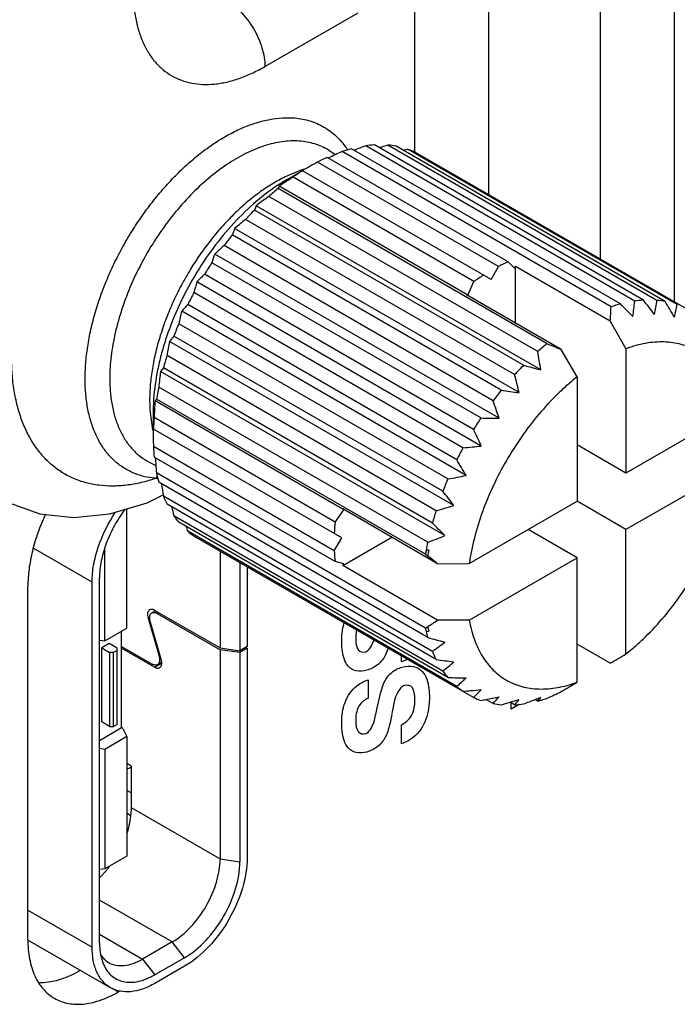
# Model space of a CAD drawing. Header units: inches. Extents: x 0 to 34, y 0 to 22.
# Tile 16 of 145: x 3.681 to 3.958, y 14.644 to 15.06. Entities that reach past the tile are written whole.
import ezdxf

# ---------------------------------------------------------------- set-up
doc = ezdxf.new("R2010")
doc.units = ezdxf.units.IN
doc.header["$LTSCALE"] = 1.87
doc.header["$MEASUREMENT"] = 0
doc.layers.get('0').update_dxf_attribs({"linetype": 'CONTINUOUS'})
doc.layers.add('02___PRT_ALL_AXES', color=7, linetype='CONTINUOUS')
doc.layers.add('ARTWORK', color=7, linetype='CONTINUOUS')

msp = doc.modelspace()

# ---------------------------------------------------------------- linework, layer by layer
at = {"color": 7, "linetype": 'CONTINUOUS'}
for p, q in [((3.9571467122, 15.3495345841), (3.9571467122, 14.9412839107)), ((3.9258918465, 15.3266612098), (3.9258918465, 14.9593300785)), ((3.8473844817, 15.0833352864), (3.847384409, 15.0045960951)), ((3.8786392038, 15.0836481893), (3.8786392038, 14.9866131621)), ((3.7841906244, 15.0406722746), (3.8235728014, 15.0634110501)), ((3.9441510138, 14.9418873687), (3.8304943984, 15.007511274)), ((3.9498213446, 14.9418253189), (3.8361647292, 15.0074492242)), ((3.8113327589, 15.0051439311), (3.8140101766, 15.0034414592)), ((3.9304263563, 14.9391120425), (3.8167697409, 15.0047359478)), ((3.9343605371, 14.9402929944), (3.8207039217, 15.0059168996)), ((3.9404130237, 14.9415168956), (3.8267564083, 15.0071408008)), ((3.9532711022, 14.941376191), (3.8396144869, 15.0070000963)), ((3.9584196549, 14.9400297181), (3.8447630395, 15.0056536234)), ((3.9659962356, 14.9361743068), (3.8478396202, 15.0043959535)), ((3.8829008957, 14.9561524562), (3.8064506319, 15.0002938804)), ((3.8869343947, 14.9581148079), (3.8104841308, 15.0022562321)), ((3.7990683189, 14.9966748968), (3.7933937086, 14.9943379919)), ((3.7938109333, 14.9930851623), (3.8000224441, 14.9966709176)), ((3.8000102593, 14.9966638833), (3.800029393, 14.9966526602)), ((3.8797189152, 14.9506411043), (3.8000866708, 14.9966194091)), ((3.8725034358, 14.9497825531), (3.7960531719, 14.9939239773)), ((3.7901497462, 14.9900744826), (3.7897675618, 14.9891452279)), ((3.9034241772, 14.9235213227), (3.7897675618, 14.9891452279)), ((3.8698584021, 14.9440517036), (3.7901497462, 14.9900744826)), ((3.8994899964, 14.9201591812), (3.785833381, 14.9857830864)), ((3.7805320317, 14.9818552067), (3.7797808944, 14.9800177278)), ((3.8934375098, 14.9143938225), (3.7797808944, 14.9800177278)), ((3.9007054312, 14.912468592), (3.7805320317, 14.9818552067)), ((3.8896995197, 14.9104477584), (3.7760429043, 14.9760716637)), ((3.8915673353, 14.9028218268), (3.7713939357, 14.9722084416)), ((3.8840291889, 14.9038377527), (3.7703725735, 14.969461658)), ((3.8805794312, 14.8994049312), (3.7669228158, 14.9650288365)), ((3.8754308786, 14.8921130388), (3.7617742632, 14.957736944)), ((3.8831338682, 14.8919851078), (3.7629604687, 14.9613717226)), ((3.8869343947, 14.9581148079), (3.8895794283, 14.955438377)), ((3.8797189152, 14.9506411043), (3.8829008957, 14.9561524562)), ((3.8895794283, 14.955438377), (3.8900603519, 14.9561195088)), ((3.9301033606, 14.9329991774), (3.8900603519, 14.9561195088)), ((3.8900603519, 14.9322354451), (3.8900603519, 14.9561195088)), ((3.87561269, 14.8802252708), (3.7554392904, 14.9496118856)), ((3.8723542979, 14.8873026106), (3.7586976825, 14.9529265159)), ((3.8698584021, 14.9440517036), (3.8725034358, 14.9497825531)), ((3.8678542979, 14.879508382), (3.7541976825, 14.9451322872)), ((3.8693774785, 14.9441774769), (3.8698584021, 14.9440517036)), ((3.9094204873, 14.9210571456), (3.8693774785, 14.9441774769)), ((3.8691889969, 14.8678318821), (3.7490155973, 14.9372184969)), ((3.8652266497, 14.8744387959), (3.7515700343, 14.9400627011)), ((3.9301033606, 14.9329991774), (3.9367293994, 14.9214064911)), ((3.8614860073, 14.8663341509), (3.7478293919, 14.9319580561)), ((3.8640209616, 14.8551101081), (3.7438475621, 14.9244967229)), ((3.8593719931, 14.8611302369), (3.7457153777, 14.9267541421)), ((3.9160465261, 14.9094644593), (3.9094204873, 14.9210571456)), ((3.9367293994, 14.9214064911), (3.9367293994, 14.8688251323)), ((3.8564828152, 14.8529147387), (3.7428261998, 14.918538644)), ((3.7412778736, 14.9133285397), (3.7400624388, 14.9117598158)), ((3.8602358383, 14.842373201), (3.7400624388, 14.9117598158)), ((3.854934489, 14.8477046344), (3.7412778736, 14.9133285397)), ((3.9160465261, 14.9094644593), (3.9160465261, 14.8568831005)), ((3.8529679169, 14.839580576), (3.7393113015, 14.9052044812)), ((3.7383667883, 14.9001164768), (3.7377534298, 14.8993214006)), ((3.8174620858, 14.8532986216), (3.7377534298, 14.8993214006)), ((3.8520230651, 14.834492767), (3.7383667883, 14.9001164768)), ((3.982267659, 14.8951183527), (3.9367293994, 14.8688251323)), ((3.7356840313, 14.8943879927), (3.7364979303, 14.8882998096)), ((3.7369773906, 14.8946529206), (3.7369773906, 14.8874877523)), ((3.8138215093, 14.848142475), (3.7373712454, 14.8922838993)), ((3.8166860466, 14.8414649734), (3.7370538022, 14.8874432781)), ((3.813504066, 14.8359536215), (3.7370538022, 14.8800950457)), ((3.9367293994, 14.8688251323), (3.9160465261, 14.8807671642)), ((3.8138215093, 14.8314795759), (3.7373712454, 14.8756210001)), ((3.7353008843, 14.8734456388), (3.7381075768, 14.8719813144)), ((3.982267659, 14.8712365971), (3.9367293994, 14.8449433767)), ((3.8520230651, 14.8033143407), (3.7383667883, 14.8689380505)), ((3.8529679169, 14.799316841), (3.7393113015, 14.8649407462)), ((3.7344176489, 14.8562744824), (3.7411988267, 14.8595744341)), ((3.854934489, 14.7934637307), (3.7412778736, 14.8590876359)), ((3.7248753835, 14.8532364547), (3.7255326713, 14.8536159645)), ((3.7258794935, 14.8032850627), (3.7258794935, 14.8537197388)), ((3.8564828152, 14.7900415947), (3.7428261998, 14.8556655)), ((3.8571556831, 14.8305318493), (3.8171126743, 14.8536521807)), ((3.8174620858, 14.8532986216), (3.8171126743, 14.8536521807)), ((3.8705082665, 14.8305898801), (3.9160465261, 14.8568831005)), ((3.9367293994, 14.8449433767), (3.9160475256, 14.8568848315)), ((3.8593719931, 14.7851624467), (3.7457153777, 14.8507863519)), ((3.8138215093, 14.848142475), (3.8174620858, 14.8532986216)), ((3.8614860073, 14.7823997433), (3.7478293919, 14.8480236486)), ((3.8652266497, 14.7786146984), (3.7515700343, 14.8442386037)), ((3.8723542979, 14.7739817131), (3.7541976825, 14.8422033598)), ((3.813504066, 14.8359536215), (3.8166860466, 14.8414649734)), ((3.8171126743, 14.8297704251), (3.8377935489, 14.8417113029)), ((3.9160465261, 14.8330013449), (3.8953656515, 14.8449422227)), ((3.9367293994, 14.7923620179), (3.9367293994, 14.8449433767)), ((3.711159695, 14.8227492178), (3.6864790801, 14.8369994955)), ((3.7164838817, 14.7978601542), (3.7164838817, 14.8370485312)), ((3.7652366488, 14.835829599), (3.7652366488, 14.794907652)), ((3.8520230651, 14.834492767), (3.8529792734, 14.8337564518)), ((3.8533965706, 14.8362277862), (3.8523186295, 14.8362196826)), ((3.8705082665, 14.8067081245), (3.9160465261, 14.8330013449)), ((3.9160465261, 14.780419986), (3.9160465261, 14.8330013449)), ((3.7735883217, 14.8310074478), (3.7735883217, 14.7937021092)), ((3.7767201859, 14.8291991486), (3.7767201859, 14.7955104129)), ((3.8174620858, 14.8305274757), (3.8138215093, 14.8314795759)), ((3.8171126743, 14.8297704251), (3.8174620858, 14.8305274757)), ((3.8571556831, 14.8066500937), (3.8171126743, 14.8297704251)), ((3.8571556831, 14.8305318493), (3.8705082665, 14.8305898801)), ((3.7142915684, 14.6702639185), (3.7142915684, 14.8245575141)), ((3.711159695, 14.6684556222), (3.711159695, 14.8227492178)), ((3.7355599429, 14.8079700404), (3.7347948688, 14.8075282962)), ((3.73797272, 14.8106495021), (3.736429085, 14.8097582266)), ((3.7377038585, 14.8108047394), (3.765236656, 14.7949076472)), ((3.7392700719, 14.8099004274), (3.7386437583, 14.8095388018)), ((3.738643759, 14.8095388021), (3.7652366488, 14.7941844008)), ((3.7347948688, 14.8075282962), (3.7394491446, 14.7913679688)), ((3.7403898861, 14.7901017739), (3.7357348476, 14.8062620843)), ((3.8705082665, 14.8067081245), (3.8571556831, 14.8066500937)), ((3.7164838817, 14.7978601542), (3.7258794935, 14.8032850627)), ((3.7235827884, 14.7612163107), (3.7235827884, 14.8019589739)), ((3.8523186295, 14.8019278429), (3.8533965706, 14.801935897)), ((3.7142915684, 14.7982218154), (3.7164838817, 14.7978601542)), ((3.7183630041, 14.7967758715), (3.7152311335, 14.7949675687)), ((3.721703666, 14.7948470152), (3.7183630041, 14.7967758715)), ((3.7235827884, 14.7955729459), (3.7365401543, 14.7880915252)), ((3.7767201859, 14.7955104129), (3.7735883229, 14.7937021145)), ((3.7760938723, 14.7951487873), (3.7767201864, 14.7947871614)), ((3.9301033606, 14.7884209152), (3.9160465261, 14.7965371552)), ((3.7152311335, 14.7949675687), (3.7185717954, 14.7930387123)), ((3.7152311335, 14.7636266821), (3.7152311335, 14.7949675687)), ((3.7202421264, 14.7930387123), (3.7185717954, 14.7930387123)), ((3.7185717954, 14.7930387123), (3.7185717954, 14.7616978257)), ((3.721703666, 14.793882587), (3.7202421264, 14.7930387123)), ((3.7202421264, 14.7616978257), (3.7202421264, 14.7930387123)), ((3.721703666, 14.7625417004), (3.721703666, 14.7948470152)), ((3.7374809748, 14.786825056), (3.7235827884, 14.7948496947)), ((3.7394491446, 14.7913679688), (3.7399430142, 14.7916531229)), ((3.7652366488, 14.7941844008), (3.7652366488, 14.7057066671)), ((3.765236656, 14.7949076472), (3.7735883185, 14.7937021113)), ((3.7735883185, 14.7929788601), (3.765236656, 14.794184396)), ((3.7767201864, 14.7947871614), (3.7735883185, 14.7929788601)), ((3.7735883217, 14.792978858), (3.7735883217, 14.7045011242)), ((3.7767201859, 14.7947871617), (3.7767201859, 14.706309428)), ((3.7374809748, 14.786825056), (3.7405873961, 14.7886186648)), ((3.7405905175, 14.7889320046), (3.7387548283, 14.7878721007)), ((3.7406028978, 14.7889260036), (3.7403898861, 14.7901017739)), ((3.8805794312, 14.7713775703), (3.8775479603, 14.7731279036)), ((3.8896995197, 14.7708663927), (3.8877449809, 14.7719949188)), ((3.8994899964, 14.772460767), (3.8983565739, 14.7731151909)), ((3.8994899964, 14.772460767), (3.9007054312, 14.7740294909)), ((3.7185717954, 14.7616978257), (3.7152311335, 14.7636266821)), ((3.721703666, 14.7625417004), (3.7202421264, 14.7616978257)), ((3.7142915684, 14.7558516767), (3.7235827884, 14.7612163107)), ((3.7185717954, 14.7616978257), (3.7202421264, 14.7616978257)), ((3.7242091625, 14.7608546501), (3.7235827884, 14.7612163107)), ((3.7242091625, 14.7608546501), (3.7258794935, 14.7574791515)), ((3.7258794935, 14.7574791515), (3.7164838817, 14.752054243)), ((3.7258794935, 14.7574791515), (3.7258794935, 14.7069479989)), ((3.7164838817, 14.752054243), (3.7142915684, 14.7524159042)), ((3.7164838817, 14.752054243), (3.7164838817, 14.7015230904)), ((3.7276542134, 14.7450054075), (3.7258794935, 14.7460301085)), ((3.7276542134, 14.7450054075), (3.7276542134, 14.7274062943)), ((3.7276542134, 14.7336773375), (3.7258794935, 14.7347020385)), ((3.7276542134, 14.7274062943), (3.7652366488, 14.7057066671)), ((3.7258794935, 14.7069479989), (3.7164838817, 14.7015230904)), ((3.765236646, 14.7057066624), (3.7735883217, 14.7045011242)), ((3.7164838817, 14.7015230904), (3.7142915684, 14.7012338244)), ((3.7171943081, 14.7008974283), (3.7143150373, 14.6977240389)), ((3.7449838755, 14.6706278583), (3.7142915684, 14.6883492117)), ((3.6840271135, 14.6841216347), (3.711159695, 14.6684556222)), ((3.7189252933, 14.6512904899), (3.6840415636, 14.6714319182)), ((3.7142915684, 14.6738827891), (3.7324563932, 14.663394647)), ((3.7449838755, 14.6706278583), (3.7324563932, 14.663394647)), ((3.7502036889, 14.6639977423), (3.7449838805, 14.670627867)), ((3.7147016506, 14.6654662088), (3.7156871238, 14.6618814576)), ((3.7324563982, 14.6633946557), (3.7376762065, 14.656764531)), ((3.7502036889, 14.6639977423), (3.7376762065, 14.656764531)), ((3.7502036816, 14.6603814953), (3.7376761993, 14.653148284))]:
    msp.add_line(p, q, dxfattribs=at)
at = {"color": 7, "linetype": 'CONTINUOUS', "true_color": 0x34a0ef}
for p, q in [((3.7258794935, 14.7250565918), (3.7261927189, 14.7248757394)), ((3.7261927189, 14.7248757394), (3.7273870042, 14.7241253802)), ((3.7261927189, 14.7176432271), (3.7258794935, 14.7178240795))]:
    msp.add_line(p, q, dxfattribs=at)
at = {"color": 7, "linetype": 'CONTINUOUS'}
msp.add_lwpolyline([(3.6693839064, 14.8600204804), (3.6760713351, 14.8561968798), (3.6891170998, 14.8516176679), (3.7034292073, 14.8500196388), (3.7186183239, 14.8515470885), (3.7344176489, 14.8562744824)], dxfattribs=at)
for centre, radius, start, end in [((3.8331914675, 14.9612554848), 0.0463343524, 93.3370072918, 97.9832220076), ((3.9781558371, 14.5054986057), 0.5216472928, 105.7950749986, 106.2196805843), ((3.8331519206, 14.9708344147), 0.0367385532, 79.8685595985, 85.2960779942), ((3.7977792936, 14.9837630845), 0.0253147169, 57.6291067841, 60.0029268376), ((3.9949841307, 14.6203168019), 0.4237197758, 114.8721536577, 115.7417569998), ((3.836151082, 14.9473132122), 0.0606053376, 104.7665449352, 108.6505848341), ((3.7904904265, 14.9867704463), 0.0341802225, 33.4461927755, 34.7377747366), ((3.9926655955, 14.564307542), 0.4728923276, 110.5386556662, 111.17658024), ((3.9527540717, 14.428795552), 0.586879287, 100.603356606, 100.8137881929), ((3.8342391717, 14.9755176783), 0.0319206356, 64.781544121, 70.750127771), ((3.9872837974, 14.6719291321), 0.3748653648, 118.8419383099, 119.96976698), ((3.8429549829, 14.9303878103), 0.0788633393, 114.313915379, 117.5731778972), ((3.853418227, 14.9124473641), 0.0996453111, 122.358419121, 125.148140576), ((3.8156802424, 14.9489104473), 0.0505707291, 108.0718486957, 109.1770839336), ((3.8152913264, 14.9501052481), 0.0493142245, 107.2148332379, 108.0729039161), ((3.83332614, 14.9246748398), 0.0790026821, 120.0116122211, 123.3531700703), ((3.9631152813, 14.7311496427), 0.3113826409, 123.1043238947, 123.7434959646), ((3.9726928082, 14.7164802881), 0.328901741, 122.8909489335, 123.1062380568), ((3.9820406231, 14.7019985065), 0.3461384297, 122.5014540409, 122.8884991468), ((3.866255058, 14.8956612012), 0.1207874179, 129.2896143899, 131.7446275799), ((3.8362525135, 14.9201163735), 0.0844192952, 123.3111961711, 123.8788429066), ((3.9498895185, 14.7588196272), 0.2800479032, 125.860555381, 127.2104733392), ((3.8793346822, 14.8819698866), 0.1397295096, 135.4366498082, 137.6655800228), ((3.9205904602, 14.7973954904), 0.2298242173, 128.9725742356, 130.4795565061), ((3.8176153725, 14.9534582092), 0.0498797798, 157.9195262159, 161.2862433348), ((3.8901293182, 14.8727045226), 0.1539598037, 141.0636165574, 143.1540873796), ((3.8867812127, 14.8311916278), 0.1796619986, 131.846150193, 133.5658005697), ((3.896257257, 14.868337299), 0.1614867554, 146.3854137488, 148.4114827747), ((3.843689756, 14.9330148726), 0.0855647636, 160.645740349, 163.2062013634), ((3.919405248, 14.8862463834), 0.0788633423, 114.3139154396, 117.5731778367), ((3.8779710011, 14.9132379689), 0.1278165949, 163.4663159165, 165.5501855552), ((3.8509436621, 14.8589867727), 0.1316586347, 134.4787848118, 136.5016262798), ((3.9298684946, 14.8683059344), 0.0996453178, 122.3584192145, 125.1481404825), ((3.8960027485, 14.868416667), 0.1612264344, 151.5868996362, 153.616230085), ((3.6701286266, 14.969166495), 0.2716949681, 352.767578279, 354.1590649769), ((3.9467724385, 14.8963948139), 0.0455680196, 93.2979168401, 98.0223124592), ((3.2332013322, 14.3880603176), 0.9012068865, 37.4348716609, 37.9184527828), ((3.7295041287, 14.9765265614), 0.2230332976, 349.4961511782, 351.0491162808), ((3.9468674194, 14.9056627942), 0.0362829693, 79.8344585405, 85.3301790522), ((3.3352304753, 14.5662286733), 0.7229867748, 30.647003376, 31.2575378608), ((3.9185229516, 14.8962313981), 0.1743923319, 166.4067206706, 168.1784798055), ((3.8158464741, 14.8797655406), 0.0881317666, 136.8295883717, 139.3151146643), ((3.6073285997, 14.9531191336), 0.3234012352, 356.4331196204, 357.5176398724), ((3.9495038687, 14.8827014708), 0.0595491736, 104.7320877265, 108.685042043), ((3.0299544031, 14.0356887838), 1.2791634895, 44.6695055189, 45.0062735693), ((3.7877260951, 14.9757563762), 0.1743923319, 346.4067206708, 348.1784798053), ((3.8886993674, 14.8717003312), 0.1532166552, 156.840978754, 158.9415582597), ((3.9631434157, 14.8838374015), 0.2230332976, 169.4961511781, 171.0491162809), ((3.7843539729, 14.8928826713), 0.0513830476, 138.7614584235, 142.0290186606), ((3.9790467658, 14.8310493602), 0.1194564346, 129.2759353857, 131.7583065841), ((3.4595504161, 14.846688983), 0.4460321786, 8.4807589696, 9.4809401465), ((4.8552531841, 17.2311670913), 2.4962386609, 247.5854412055, 247.7342420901), ((3.8748930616, 14.8764562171), 0.1386094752, 162.3257875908, 164.5726742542), ((4.0095956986, 14.8775548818), 0.271694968, 172.7675782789, 174.159064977), ((3.9921857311, 14.8171090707), 0.1386201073, 135.4277294, 137.674500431), ((4.2245248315, 16.1495975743), 1.2788069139, 254.9950025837, 255.3318666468), ((3.4166405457, 14.7905399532), 0.4880191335, 13.3015924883, 14.2233874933), ((3.8562489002, 14.880865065), 0.119443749, 168.2423164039, 170.7248641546), ((4.0032049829, 14.8075327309), 0.1532237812, 141.0585951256, 143.1591088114), ((4.0081457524, 15.7963053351), 0.9010567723, 262.0825879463, 262.5662533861), ((3.8024343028, 14.8996686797), 0.0669588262, 179.9765130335, 184.5233110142), ((3.8173388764, 14.894590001), 0.0803615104, 176.6753288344, 179.9551398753), ((3.8217132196, 14.8943549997), 0.0847421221, 176.1231279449, 176.6882287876), ((4.04378482, 14.8792663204), 0.3066878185, 176.2506108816, 176.8994871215), ((3.3746415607, 14.7210750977), 0.5364463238, 18.5780783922, 19.4162178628), ((4.0659591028, 14.8780259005), 0.3288967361, 176.8926500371, 177.106700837), ((3.8352212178, 14.8834362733), 0.0982491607, 174.8333472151, 177.6625941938), ((4.0796266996, 14.8773378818), 0.3425816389, 177.1071600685, 177.4995285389), ((4.0096967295, 14.8028522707), 0.1612290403, 146.3837943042, 148.4131022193), ((3.8912865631, 15.6148462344), 0.7229070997, 268.7432179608, 269.3538244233), ((3.7863376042, 14.8978279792), 0.0507422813, 190.823007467, 191.9872244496), ((3.7849505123, 14.8975362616), 0.0493248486, 191.9903999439, 192.7738954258), ((4.100356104, 14.8875469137), 0.3633787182, 180.0093282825, 181.175056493), ((3.3284984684, 14.6326238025), 0.6005334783, 24.3495580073, 25.0929258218), ((3.8145582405, 14.8833458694), 0.0775725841, 182.4017898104, 185.7151276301), ((4.0098884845, 14.8026740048), 0.1614844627, 151.5885210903, 153.614608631), ((3.8145609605, 15.4986056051), 0.621386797, 274.9200259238, 275.6384507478), ((4.1494074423, 14.9059033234), 0.4126994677, 184.2461052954, 185.1388395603), ((3.2684900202, 14.512067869), 0.6981456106, 30.6361413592, 31.2683998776), ((3.7407441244, 14.9001775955), 0.0336705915, 265.016299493, 265.6779234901), ((3.7462199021, 14.8635442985), 0.0085771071, 152.4955543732, 159.109471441), ((3.7370066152, 14.9033470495), 0.0367638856, 271.8705227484, 272.8978755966), ((3.7967482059, 14.8806226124), 0.0595392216, 191.3177442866, 195.2711393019), ((4.0030382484, 14.8057992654), 0.1539529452, 156.8460023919, 158.9365346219), ((3.7594749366, 15.4115453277), 0.5546724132, 280.5977228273, 281.4083233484), ((4.1979102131, 14.935238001), 0.4629384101, 188.8162686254, 189.4678128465), ((3.7835266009, 14.8761415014), 0.0455608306, 201.9816608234, 206.7065524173), ((3.1734127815, 14.3266017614), 0.8696325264, 37.4260927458, 37.9272316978), ((4.2514476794, 14.9788011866), 0.5216828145, 193.7803073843, 194.2047794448), ((3.7192581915, 15.3381364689), 0.5042526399, 285.7913314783, 286.6834483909), ((3.7755507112, 14.8714261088), 0.036278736, 214.6750603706, 220.1712050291), ((3.9896134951, 14.8105161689), 0.1397190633, 162.3347106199, 164.5637512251), ((4.3051822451, 15.0391613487), 0.5869253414, 199.1864865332, 199.3967874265), ((3.9116715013, 14.8392948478), 0.0982491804, 174.8333474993, 177.6625939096), ((2.9828168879, 13.9752067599), 1.2336294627, 44.6632903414, 45.0124887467), ((3.7723111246, 14.8683029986), 0.0317692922, 229.2419649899, 235.2389182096), ((3.6914101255, 15.2708952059), 0.4605792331, 290.5344739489, 291.5030563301), ((3.9714134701, 14.814958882), 0.1209775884, 168.2569628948, 169.8782002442), ((3.8910084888, 14.8392044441), 0.0775725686, 182.4017894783, 185.7151279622), ((3.9586859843, 14.8171193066), 0.1080685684, 169.8199100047, 170.7487959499), ((2.4158239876, 12.9680786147), 2.3550305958, 52.2641135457, 52.3924837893), ((3.9674048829, 14.8157070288), 0.1158403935, 169.796385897, 171.0361188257), ((3.6638950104, 15.0986344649), 0.3501515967, 302.4983972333, 302.6841055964), ((3.6777111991, 15.0771650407), 0.3246207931, 302.677944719, 303.5580699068), ((3.913581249, 14.8155976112), 0.0617157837, 190.9018579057, 192.7892183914), ((3.9114621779, 14.8152631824), 0.0606282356, 191.3664779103, 192.706405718), ((3.9100855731, 14.814905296), 0.0592066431, 192.6615707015, 195.2653068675), ((4.1723989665, 15.9905171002), 1.2332859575, 254.9887856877, 255.3380835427), ((3.6908783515, 15.0204271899), 0.2800479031, 305.8605553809, 307.2104733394), ((3.8978818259, 14.8108336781), 0.0463269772, 202.0207521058, 206.6674611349), ((2.5860546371, 17.055663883), 2.6356892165, 300.6599688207, 300.8275618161), ((3.9763828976, 15.6512229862), 0.8694880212, 262.0738076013, 262.5750337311), ((3.7148244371, 14.96383862), 0.2298242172, 308.9725742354, 310.4795565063), ((3.8895693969, 14.8060792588), 0.0367341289, 214.7091538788, 220.1371115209), ((3.8769292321, 15.4802978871), 0.6980689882, 268.7323548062, 269.3646875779), ((3.7453682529, 14.9124519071), 0.1796619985, 311.8461501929, 313.5658005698), ((3.8860596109, 14.8027977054), 0.0319191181, 229.256052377, 235.2248308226), ((2.5653717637, 17.0437218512), 2.6356892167, 300.6599688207, 300.8275618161), ((3.8121581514, 15.4230651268), 0.648880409, 274.9239977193, 275.2093372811), ((3.8184808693, 15.3542478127), 0.5797732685, 275.2045597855, 275.6551989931), ((3.7801083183, 14.8679214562), 0.1316586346, 314.4787848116, 316.50162628), ((3.7304688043, 15.1469357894), 0.411414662, 294.8593293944, 295.7831757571), ((3.8858979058, 14.8027209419), 0.0317706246, 244.7674403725, 250.7642315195), ((3.767439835, 15.3495821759), 0.5868793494, 280.6033565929, 280.8137880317), ((3.7792527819, 15.288235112), 0.5244053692, 280.8035855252, 281.4254709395), ((3.8163029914, 14.8316747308), 0.0881317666, 316.8295883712, 319.3151146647), ((3.886983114, 14.8070909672), 0.0362829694, 259.8344585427, 265.33017905), ((3.7420381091, 15.2728789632), 0.5216471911, 285.7950749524, 286.2196803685), ((3.7556886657, 15.2259739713), 0.4727962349, 286.2189910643, 286.7019861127), ((3.8510609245, 14.8047378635), 0.0513830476, 318.7614584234, 322.0290186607), ((3.8870780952, 14.8163589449), 0.0455680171, 273.2979167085, 278.0223125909), ((3.7310837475, 15.2047386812), 0.4629066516, 290.531775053, 291.1834610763), ((3.7448607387, 15.1691513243), 0.4247456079, 291.185299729, 291.5253605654), ((3.8847610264, 14.8285351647), 0.0579765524, 284.7173278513, 286.2907033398), ((3.8839142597, 14.8314393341), 0.0610016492, 286.2889360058, 288.6524063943), ((3.6810192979, 14.7306572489), 0.0468431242, 320.5571537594, 323.4816906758)]:
    msp.add_arc(centre, radius, start, end, dxfattribs=at)
for points, knots in [([(3.728539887, 15.0727981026), (3.7285400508, 15.0707492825), (3.7287058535, 15.0667528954), (3.7294903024, 15.0609652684), (3.7306006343, 15.0564243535), (3.7317570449, 15.0530383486), (3.7330484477, 15.0499081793), (3.7349684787, 15.0462978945), (3.7377858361, 15.0424678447), (3.7410652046, 15.0392412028), (3.7447712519, 15.0366537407), (3.7488653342, 15.0347383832), (3.7532996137, 15.033512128), (3.7580254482, 15.0329876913), (3.7621122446, 15.0331303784), (3.7654689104, 15.0335773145), (3.7689796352, 15.0342690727), (3.7734674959, 15.0355782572), (3.7788720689, 15.0377932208), (3.7824160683, 15.039648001), (3.7841906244, 15.0406722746)], [0, 0, 0, 0, 0.0742521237, 0.1447344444, 0.2113517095, 0.2432794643, 0.2743320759, 0.334004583, 0.3909717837, 0.4459899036, 0.4999890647, 0.5539887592, 0.6090083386, 0.6659777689, 0.7256533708, 0.7567078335, 0.7886374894, 0.8552581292, 0.9257432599, 1, 1, 1, 1]), ([(3.7677254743, 15.0685384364), (3.7688408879, 15.0679393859), (3.771052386, 15.066470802), (3.7741027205, 15.0637240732), (3.7769246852, 15.0604343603), (3.7794085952, 15.0567326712), (3.7814567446, 15.0527618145), (3.7829909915, 15.048676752), (3.7839489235, 15.0446379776), (3.7841906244, 15.0419586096), (3.7841906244, 15.0406722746)], [0, 0, 0, 0, 0.1127599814, 0.2351785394, 0.3645480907, 0.4977778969, 0.6313185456, 0.7615942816, 0.8854378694, 1, 1, 1, 1]), ([(3.7378190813, 14.8666342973), (3.7361782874, 14.866777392), (3.7329581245, 14.8672994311), (3.7283608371, 14.8688348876), (3.72414057, 14.8711004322), (3.7203463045, 14.8740670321), (3.7170188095, 14.8777016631), (3.7141870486, 14.8819606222), (3.711878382, 14.8868001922), (3.7101077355, 14.8921701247), (3.7088914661, 14.8980196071), (3.7082356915, 14.9042928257), (3.7081480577, 14.9109309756), (3.7086256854, 14.9178716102), (3.7096661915, 14.9250488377), (3.711256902, 14.9323950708), (3.7133849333, 14.9398397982), (3.7160276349, 14.9473127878), (3.7191619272, 14.9547418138), (3.7227557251, 14.9620567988), (3.7267766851, 14.9691867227), (3.7311843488, 14.9760644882), (3.7359384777, 14.9826230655), (3.7409917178, 14.9888010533), (3.7462976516, 14.9945379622), (3.7518038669, 14.9997805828), (3.7574597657, 15.0044771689), (3.7632100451, 15.008584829), (3.7690021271, 15.0120622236), (3.7747802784, 15.0148782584), (3.7804920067, 15.0170028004), (3.7860838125, 15.0184168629), (3.7915030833, 15.0191013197), (3.7950495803, 15.0190649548), (3.7967635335, 15.0189153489)], [0, 0, 0, 0, 0.0234543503, 0.0462358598, 0.0687160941, 0.0913288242, 0.1144979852, 0.1385885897, 0.1638954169, 0.1906276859, 0.2189170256, 0.2488146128, 0.2803116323, 0.3133386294, 0.3477850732, 0.3834976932, 0.4202966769, 0.4579740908, 0.4963063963, 0.5350544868, 0.5739725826, 0.612810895, 0.6513210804, 0.6892621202, 0.7264026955, 0.7625306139, 0.7974527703, 0.8310082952, 0.8630672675, 0.8935476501, 0.9224142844, 0.9496988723, 0.9754997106, 1, 1, 1, 1]), ([(3.7967635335, 15.0189153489), (3.7978764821, 15.0188182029), (3.8000688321, 15.0185159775), (3.8032598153, 15.017723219), (3.8062945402, 15.0166001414), (3.809157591, 15.0151501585), (3.8118361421, 15.013381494), (3.8143178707, 15.0113022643), (3.816590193, 15.008921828), (3.817941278, 15.0071661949), (3.8185786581, 15.0062470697)], [0, 0, 0, 0, 0.128480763, 0.2539774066, 0.3774197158, 0.4998229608, 0.6222505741, 0.7457590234, 0.8713673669, 1, 1, 1, 1]), ([(3.8104355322, 15.005686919), (3.8095011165, 15.0062263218), (3.8075503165, 15.0071912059), (3.8044403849, 15.0082662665), (3.8011572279, 15.0089666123), (3.7977205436, 15.0092881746), (3.7941494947, 15.0092322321), (3.7904636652, 15.0087983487), (3.7866827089, 15.0079907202), (3.7814336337, 15.0063896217), (3.7747498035, 15.0034349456), (3.766858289, 14.9986063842), (3.7590913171, 14.9925257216), (3.7516121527, 14.9853225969), (3.7445778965, 14.9771491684), (3.7381377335, 14.968179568), (3.7324286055, 14.958605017), (3.7275723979, 14.9486295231), (3.7236735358, 14.9384660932), (3.7208130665, 14.9283296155), (3.7190548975, 14.9184375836), (3.7186269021, 14.9119224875), (3.7186269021, 14.9087677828)], [0, 0, 0, 0, 0.0213291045, 0.0428868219, 0.064889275, 0.087531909, 0.1109784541, 0.135363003, 0.1607839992, 0.187306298, 0.2437392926, 0.3046817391, 0.369762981, 0.4383536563, 0.5096336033, 0.5826505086, 0.6563737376, 0.7297431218, 0.8017124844, 0.8712894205, 0.9376353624, 1, 1, 1, 1]), ([(3.7933937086, 14.9943379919), (3.7915113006, 14.9934441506), (3.787738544, 14.9914140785), (3.7822431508, 14.987798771), (3.7768170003, 14.9835722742), (3.7715191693, 14.9787787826), (3.7664042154, 14.9734697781), (3.7598556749, 14.965723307), (3.7539653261, 14.9572636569), (3.7488292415, 14.9482778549), (3.7453901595, 14.9413265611), (3.7424137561, 14.9342590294), (3.7399304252, 14.9271508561), (3.7379675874, 14.9200771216), (3.7365451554, 14.9131120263), (3.7356808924, 14.9063314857), (3.7354754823, 14.9018725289), (3.7354754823, 14.8996961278)], [0, 0, 0, 0, 0.0539348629, 0.1106946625, 0.1700688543, 0.2317748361, 0.295460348, 0.3607284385, 0.494175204, 0.5614755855, 0.6285007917, 0.6947750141, 0.7598370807, 0.8232482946, 0.8846363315, 0.9436695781, 1, 1, 1, 1]), ([(3.7891939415, 14.9902028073), (3.7857463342, 14.9878880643), (3.7789739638, 14.9825916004), (3.769636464, 14.9732666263), (3.76103012, 14.9625546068), (3.7534171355, 14.9507805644), (3.747027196, 14.9383011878), (3.7428427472, 14.9275251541), (3.7402847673, 14.9188717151), (3.7383329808, 14.9105235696), (3.737445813, 14.9042285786), (3.7371650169, 14.9000846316)], [0, 0, 0, 0, 0.1161971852, 0.2397567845, 0.3685187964, 0.4999678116, 0.6314156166, 0.7601776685, 0.8227757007, 0.8837788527, 1, 1, 1, 1]), ([(3.982267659, 14.8951183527), (3.9820138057, 14.8965556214), (3.9814066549, 14.8993525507), (3.9801646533, 14.903368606), (3.9786155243, 14.9070908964), (3.976767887, 14.9104964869), (3.9746311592, 14.9135658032), (3.9722164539, 14.9162804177), (3.9695377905, 14.9186239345), (3.9666099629, 14.9205798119), (3.9634520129, 14.9221371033), (3.960082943, 14.9232847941), (3.9565244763, 14.9240183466), (3.9527978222, 14.9243338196), (3.9489244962, 14.924230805), (3.9449261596, 14.9237109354), (3.9408269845, 14.9227782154), (3.9381010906, 14.9219053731), (3.9367293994, 14.9214064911)], [0, 0, 0, 0, 0.0710219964, 0.1390868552, 0.2042926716, 0.2668942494, 0.3272685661, 0.3858767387, 0.4432515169, 0.4999897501, 0.5567283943, 0.6141043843, 0.6727145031, 0.7330914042, 0.7956960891, 0.8609054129, 0.9289740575, 1, 1, 1, 1]), ([(3.7382066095, 14.8666027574), (3.7361207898, 14.865902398), (3.7319841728, 14.864717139), (3.7257778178, 14.8636049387), (3.7197681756, 14.8632128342), (3.7139995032, 14.8635471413), (3.7085151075, 14.864608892), (3.7033583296, 14.8663932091), (3.6985714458, 14.8688879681), (3.6941939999, 14.8720732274), (3.6902608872, 14.8759218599), (3.6868013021, 14.8804012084), (3.683838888, 14.8854747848), (3.6813925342, 14.8911032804), (3.6794772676, 14.8972447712), (3.6781045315, 14.9038548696), (3.677282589, 14.9108856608), (3.6771088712, 14.9157126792), (3.6771088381, 14.9181802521)], [0, 0, 0, 0, 0.068065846, 0.1328746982, 0.1946978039, 0.2539403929, 0.3111419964, 0.3669634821, 0.4221568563, 0.4775181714, 0.5338315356, 0.5918155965, 0.6520829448, 0.7151173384, 0.7812674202, 0.8507497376, 0.9236647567, 1, 1, 1, 1]), ([(3.7186269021, 14.9087677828), (3.7186269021, 14.9067287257), (3.7187964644, 14.9027553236), (3.7196023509, 14.8970096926), (3.7207420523, 14.8925146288), (3.7219285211, 14.8891745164), (3.7232527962, 14.8860968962), (3.7252196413, 14.8825614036), (3.7281071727, 14.8788444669), (3.7314601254, 14.8757528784), (3.7339885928, 14.874132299), (3.7353008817, 14.873445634)], [0, 0, 0, 0, 0.1490463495, 0.2902199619, 0.4234076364, 0.4871712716, 0.5491487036, 0.6681726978, 0.7818050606, 0.8917390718, 1, 1, 1, 1]), ([(3.9160465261, 14.9094644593), (3.9146244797, 14.9083395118), (3.9118049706, 14.9059772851), (3.9062968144, 14.9008520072), (3.8997208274, 14.8937391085), (3.8925097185, 14.8843409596), (3.8860534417, 14.8741974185), (3.8804970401, 14.8635344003), (3.8759636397, 14.8525904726), (3.87309179, 14.8433392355), (3.8714073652, 14.8360065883), (3.8707714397, 14.8323838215), (3.8705082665, 14.8305898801)], [0, 0, 0, 0, 0.0584652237, 0.1185328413, 0.2425147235, 0.3702837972, 0.5000047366, 0.6297250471, 0.757492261, 0.881471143, 0.9415368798, 1, 1, 1, 1]), ([(3.9367293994, 14.7923620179), (3.9381514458, 14.7934869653), (3.940970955, 14.7958491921), (3.9464791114, 14.8009744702), (3.9530550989, 14.8080873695), (3.9602662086, 14.8174855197), (3.966722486, 14.8276290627), (3.9722788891, 14.8382920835), (3.9768122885, 14.8492360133), (3.9796841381, 14.8584872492), (3.9813685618, 14.8658198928), (3.982004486, 14.8694426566), (3.982267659, 14.8712365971)], [0, 0, 0, 0, 0.0584652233, 0.1185328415, 0.2425147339, 0.3702838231, 0.5000047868, 0.6297251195, 0.7574923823, 0.8814712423, 0.9415369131, 1, 1, 1, 1]), ([(3.7250578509, 14.8535068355), (3.7233990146, 14.8513216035), (3.7204122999, 14.8467108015), (3.7170166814, 14.8393571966), (3.7148537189, 14.8319265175), (3.7142915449, 14.8269387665), (3.7142915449, 14.8245575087)], [0, 0, 0, 0, 0.262452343, 0.5233875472, 0.7722037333, 1, 1, 1, 1]), ([(3.711159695, 14.8227492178), (3.711159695, 14.8251451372), (3.7116618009, 14.8301498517), (3.714331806, 14.8403370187), (3.7179988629, 14.8477124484), (3.721044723, 14.8523031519)], [0, 0, 0, 0, 0.2280234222, 0.4756761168, 1, 1, 1, 1]), ([(3.7354892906, 14.8110239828), (3.7352706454, 14.8108976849), (3.7348731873, 14.8104948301), (3.7345790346, 14.8096445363), (3.7345470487, 14.8086193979), (3.7346877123, 14.8079003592), (3.7347948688, 14.8075282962)], [0, 0, 0, 0, 0.1991948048, 0.4265374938, 0.694553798, 1, 1, 1, 1]), ([(3.7377038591, 14.8108047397), (3.7373374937, 14.8110162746), (3.7366054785, 14.8113205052), (3.7357879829, 14.8111965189), (3.7354892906, 14.8110239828)], [0, 0, 0, 0, 0.5508507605, 1, 1, 1, 1]), ([(3.7357348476, 14.8062620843), (3.7356276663, 14.8066341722), (3.7354869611, 14.8073532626), (3.7355189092, 14.8083784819), (3.735813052, 14.8092288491), (3.7362105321, 14.8096317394), (3.7364291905, 14.8097580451)], [0, 0, 0, 0, 0.3054477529, 0.573465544, 0.80080789, 1, 1, 1, 1]), ([(3.7364291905, 14.8097580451), (3.7367278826, 14.8099305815), (3.7375453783, 14.8100545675), (3.7382773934, 14.809750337), (3.738643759, 14.8095388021)], [0, 0, 0, 0, 0.4491491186, 1, 1, 1, 1]), ([(3.8705082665, 14.8067081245), (3.8707621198, 14.8052708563), (3.8713692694, 14.8024739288), (3.8726112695, 14.798457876), (3.8741603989, 14.7947355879), (3.8760080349, 14.7913299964), (3.878144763, 14.7882606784), (3.8805594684, 14.7855460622), (3.8832381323, 14.7832025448), (3.8861659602, 14.7812466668), (3.8893239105, 14.7796893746), (3.8926929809, 14.7785416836), (3.896251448, 14.7778081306), (3.8999781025, 14.7774926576), (3.9038514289, 14.7775956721), (3.9078497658, 14.7781155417), (3.911948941, 14.7790482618), (3.9146748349, 14.7799211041), (3.9160465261, 14.780419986)], [0, 0, 0, 0, 0.0710219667, 0.139086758, 0.2042925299, 0.2668941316, 0.3272684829, 0.3858766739, 0.4432514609, 0.4999897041, 0.5567283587, 0.6141043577, 0.672714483, 0.7330913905, 0.7956960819, 0.860905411, 0.9289740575, 1, 1, 1, 1]), ([(3.7394491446, 14.7913679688), (3.7395563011, 14.7909959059), (3.7396969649, 14.7902768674), (3.7396649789, 14.7892517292), (3.7393708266, 14.788401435), (3.738973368, 14.7879985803), (3.7387547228, 14.7878722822)], [0, 0, 0, 0, 0.3054461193, 0.5734623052, 0.8008050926, 1, 1, 1, 1]), ([(3.7387547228, 14.7878722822), (3.7384560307, 14.7876997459), (3.737638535, 14.7875757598), (3.7369065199, 14.7878799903), (3.7365401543, 14.7880915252)], [0, 0, 0, 0, 0.4491491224, 1, 1, 1, 1]), ([(3.7374809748, 14.786825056), (3.7378473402, 14.7866135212), (3.7385793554, 14.7863092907), (3.739396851, 14.7864332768), (3.7396955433, 14.786605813)], [0, 0, 0, 0, 0.5508507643, 1, 1, 1, 1]), ([(3.7396955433, 14.786605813), (3.7398566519, 14.7866988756), (3.7401569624, 14.7869607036), (3.7405798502, 14.7877341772), (3.7406349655, 14.788446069), (3.7406028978, 14.7889260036)], [0, 0, 0, 0, 0.2141475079, 0.4463694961, 1, 1, 1, 1]), ([(3.7276542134, 14.7274062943), (3.7276542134, 14.7265732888), (3.7274894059, 14.723026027), (3.7267314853, 14.7195196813), (3.7259177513, 14.7169298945)], [0, 0, 0, 0, 0.2348065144, 1, 1, 1, 1]), ([(3.7449838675, 14.6706278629), (3.7478589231, 14.672287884), (3.7533001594, 14.6768673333), (3.7596509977, 14.6855459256), (3.763991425, 14.6953850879), (3.7652366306, 14.7023869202), (3.7652366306, 14.7057066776)], [0, 0, 0, 0, 0.2372223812, 0.5000061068, 0.7627865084, 1, 1, 1, 1]), ([(3.7767201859, 14.706309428), (3.7767201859, 14.7019629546), (3.7750897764, 14.6927956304), (3.7694069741, 14.6799134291), (3.7610919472, 14.668550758), (3.7539679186, 14.6625549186), (3.7502036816, 14.6603814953)], [0, 0, 0, 0, 0.2372130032, 0.4999938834, 0.7627780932, 1, 1, 1, 1]), ([(3.7502036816, 14.6639977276), (3.7535233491, 14.665914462), (3.7598060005, 14.6712021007), (3.7671389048, 14.6812227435), (3.772150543, 14.6925834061), (3.773588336, 14.7006679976), (3.773588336, 14.7045011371)], [0, 0, 0, 0, 0.2372233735, 0.5000061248, 0.7627855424, 1, 1, 1, 1]), ([(3.718925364, 14.6512906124), (3.717688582, 14.6520047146), (3.7153737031, 14.6539498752), (3.712911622, 14.6579782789), (3.7114466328, 14.6629419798), (3.711159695, 14.6665550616), (3.711159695, 14.6684556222)], [0, 0, 0, 0, 0.2177712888, 0.4509538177, 0.7101903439, 1, 1, 1, 1]), ([(3.7142915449, 14.670263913), (3.7142915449, 14.6698473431), (3.7143239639, 14.6682414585), (3.7144892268, 14.6666367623), (3.7147016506, 14.6654662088)], [0, 0, 0, 0, 0.2593444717, 1, 1, 1, 1]), ([(3.7146358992, 14.66537924), (3.7150866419, 14.6646756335), (3.7161200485, 14.6633827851), (3.7174391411, 14.662377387), (3.718134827, 14.6619757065)], [0, 0, 0, 0, 0.5098480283, 1, 1, 1, 1]), ([(3.718134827, 14.6619757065), (3.7190795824, 14.6614302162), (3.7212505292, 14.6606417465), (3.7248559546, 14.6605515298), (3.7286992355, 14.6614784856), (3.7311991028, 14.6626687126), (3.7324563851, 14.6633946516)], [0, 0, 0, 0, 0.217767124, 0.4509439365, 0.7101951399, 1, 1, 1, 1]), ([(3.7156871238, 14.6618814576), (3.7160757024, 14.6608659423), (3.7170134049, 14.6589658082), (3.7189864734, 14.6565665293), (3.7214294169, 14.6548142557), (3.7253072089, 14.6533853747), (3.7297971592, 14.6535581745), (3.7342480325, 14.6549727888), (3.7365315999, 14.6561036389), (3.7376761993, 14.6567645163)], [0, 0, 0, 0, 0.1246549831, 0.2408320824, 0.3526628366, 0.4651933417, 0.7093186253, 0.8484757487, 1, 1, 1, 1]), ([(3.7376761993, 14.653148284), (3.7360300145, 14.6521977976), (3.7327570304, 14.650639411), (3.7277250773, 14.649425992), (3.7230046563, 14.6495440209), (3.7201623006, 14.6505764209), (3.718925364, 14.6512906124)], [0, 0, 0, 0, 0.2898151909, 0.5490537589, 0.7822340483, 1, 1, 1, 1])]:
    msp.add_open_spline(points, degree=3, knots=knots, dxfattribs=at)
at = {"layer": '02___PRT_ALL_AXES', "color": 3, "linetype": 'CONTINUOUS'}
for p, q in [((3.6840271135, 14.6715503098), (3.6840271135, 14.8209643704)), ((3.7229493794, 14.6499341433), (3.7222108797, 14.6495077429))]:
    msp.add_line(p, q, dxfattribs=at)
at = {"layer": '02___PRT_ALL_AXES', "color": 7, "linetype": 'CONTINUOUS'}
msp.add_line((3.7222108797, 14.6495077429), (3.7201058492, 14.6507231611), dxfattribs=at)
at = {"layer": '02___PRT_ALL_AXES', "color": 3, "linetype": 'CONTINUOUS'}
for centre, radius, start, end in [((3.6962086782, 14.8104181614), 0.0729880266, 294.2848888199, 295.8265355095), ((3.6980946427, 14.6912296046), 0.0481903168, 297.115272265, 300.0289425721)]:
    msp.add_arc(centre, radius, start, end, dxfattribs=at)
for points, knots in [([(3.6914625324, 14.8513971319), (3.6902785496, 14.8488568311), (3.6881758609, 14.8437477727), (3.6858285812, 14.8359817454), (3.6843831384, 14.8283884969), (3.6840271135, 14.8233825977), (3.6840271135, 14.8209643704)], [0, 0, 0, 0, 0.2664714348, 0.5243813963, 0.7700802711, 1, 1, 1, 1]), ([(3.6840271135, 14.6715503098), (3.6840271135, 14.6688145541), (3.6844404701, 14.663613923), (3.6862461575, 14.6574955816), (3.6884392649, 14.6533713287), (3.6903738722, 14.6507451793), (3.6926228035, 14.6485323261), (3.6943242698, 14.6473436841), (3.6952095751, 14.6468325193)], [0, 0, 0, 0, 0.2893032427, 0.5483311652, 0.667756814, 0.7817589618, 0.8918950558, 1, 1, 1, 1]), ([(3.6952095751, 14.6468325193), (3.6960310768, 14.6463581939), (3.6977669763, 14.6455330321), (3.7005637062, 14.6447048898), (3.7035378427, 14.6442871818), (3.7078062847, 14.644283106), (3.7134920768, 14.6453862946), (3.7178568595, 14.6472086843), (3.7200589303, 14.6483358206)], [0, 0, 0, 0, 0.1097524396, 0.2212883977, 0.3362350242, 0.4560086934, 0.7137872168, 1, 1, 1, 1])]:
    msp.add_open_spline(points, degree=3, knots=knots, dxfattribs=at)
at = {"layer": '02___PRT_ALL_AXES', "color": 7, "linetype": 'CONTINUOUS'}
msp.add_open_spline([(3.6884988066, 14.6535000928), (3.6899055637, 14.6534563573), (3.6936249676, 14.653683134), (3.699711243, 14.6553061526), (3.7040972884, 14.657421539), (3.7063009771, 14.6586939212)], degree=3, knots=[0, 0, 0, 0, 0.2251649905, 0.592902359, 1, 1, 1, 1], dxfattribs=at)
at = {"layer": 'ARTWORK', "color": 40, "linetype": 'CONTINUOUS'}
for p, q in [((3.8362631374, 14.7948198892), (3.8351853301, 14.7920507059)), ((3.8418748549, 14.7889952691), (3.8418748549, 14.7915796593)), ((3.8444481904, 14.790092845), (3.8418748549, 14.7889952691)), ((3.8277474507, 14.7814106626), (3.8277474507, 14.7735623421)), ((3.8330993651, 14.7762535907), (3.8343220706, 14.7797670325)), ((3.8315746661, 14.769667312), (3.8330993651, 14.7762535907)), ((3.888216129, 14.7690832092), (3.888216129, 14.7717228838)), ((3.891556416, 14.7710118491), (3.888216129, 14.7690832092)), ((3.8377751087, 14.7669435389), (3.8376020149, 14.7660543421)), ((3.8418748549, 14.7543939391), (3.8418748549, 14.762466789))]:
    msp.add_line(p, q, dxfattribs=at)
msp.add_arc((2.6989421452, 14.9940209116), 1.1546388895, 348.6423993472, 348.7957981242, dxfattribs=at)
for points, knots in [([(3.8166127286, 14.7978887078), (3.8166127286, 14.7989685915), (3.816710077, 14.8013506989), (3.8172525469, 14.8040721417), (3.8177134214, 14.805530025)], [0, 0, 0, 0, 0.4590706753, 1, 1, 1, 1]), ([(3.8193608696, 14.7872743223), (3.8178988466, 14.7889688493), (3.8167901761, 14.7925859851), (3.8166127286, 14.7967028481), (3.8166127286, 14.7978887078)], [0, 0, 0, 0, 0.7199585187, 1, 1, 1, 1]), ([(3.8267980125, 14.7933042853), (3.828142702, 14.7936777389), (3.8295579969, 14.7962158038), (3.8302429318, 14.7982080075), (3.8302676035, 14.7982818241)], [0, 0, 0, 0, 0.9625985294, 1, 1, 1, 1]), ([(3.8506790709, 14.7849920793), (3.8522415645, 14.7832468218), (3.8534878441, 14.7795496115), (3.8536857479, 14.7752550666), (3.8536857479, 14.774037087)], [0, 0, 0, 0, 0.7245448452, 1, 1, 1, 1]), ([(3.8195332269, 14.7749822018), (3.8210140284, 14.7773881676), (3.8241469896, 14.7800870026), (3.8269271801, 14.7811498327), (3.8277474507, 14.7814106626)], [0, 0, 0, 0, 0.7039701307, 1, 1, 1, 1]), ([(3.8431122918, 14.7790616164), (3.8426155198, 14.778922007), (3.8390631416, 14.776104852), (3.8384872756, 14.7707022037), (3.8378178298, 14.7671927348)], [0, 0, 0, 0, 0.155457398, 1, 1, 1, 1]), ([(3.8166127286, 14.7632873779), (3.8166127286, 14.764368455), (3.8167597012, 14.7679855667), (3.8179355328, 14.7723856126), (3.8195332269, 14.7749822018)], [0, 0, 0, 0, 0.3026327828, 1, 1, 1, 1]), ([(3.846147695, 14.7663210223), (3.8469718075, 14.7678747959), (3.8474644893, 14.7703544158), (3.8475427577, 14.7724592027), (3.8475427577, 14.7731063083)], [0, 0, 0, 0, 0.6896328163, 1, 1, 1, 1]), ([(3.8536857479, 14.774037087), (3.8536857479, 14.7728697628), (3.8535294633, 14.7689637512), (3.8523136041, 14.7642399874), (3.8506216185, 14.7614122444)], [0, 0, 0, 0, 0.3025343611, 1, 1, 1, 1]), ([(3.8267980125, 14.7587038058), (3.8281424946, 14.7590765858), (3.8303185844, 14.7629787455), (3.830768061, 14.7655902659), (3.8309699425, 14.7666357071)], [0, 0, 0, 0, 0.6261525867, 1, 1, 1, 1]), ([(3.8376020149, 14.7660543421), (3.8374352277, 14.7651488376), (3.8368597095, 14.7623375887), (3.8361279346, 14.7593677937), (3.8351853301, 14.7574502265)], [0, 0, 0, 0, 0.3218911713, 1, 1, 1, 1]), ([(3.8193608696, 14.7526738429), (3.8178967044, 14.754363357), (3.8167897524, 14.7579833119), (3.8166127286, 14.7620999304), (3.8166127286, 14.7632873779)], [0, 0, 0, 0, 0.7195713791, 1, 1, 1, 1]), ([(3.8506216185, 14.7614122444), (3.8490630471, 14.7588261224), (3.8457321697, 14.7558765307), (3.8427541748, 14.7546893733), (3.8418748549, 14.7543939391)], [0, 0, 0, 0, 0.7039279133, 1, 1, 1, 1])]:
    msp.add_open_spline(points, degree=3, knots=knots, dxfattribs=at)
for points in [[(3.8229387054, 14.8025130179), (3.8226128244, 14.8012279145), (3.8225251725, 14.7999334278), (3.8225251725, 14.7988020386)], [(3.8225251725, 14.7988020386), (3.8225251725, 14.7969931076), (3.8228128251, 14.7952354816), (3.8236329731, 14.7941677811)], [(3.8236329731, 14.7941677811), (3.8243257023, 14.7932837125), (3.8255294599, 14.7929500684), (3.8267980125, 14.7933042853)], [(3.8351853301, 14.7920507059), (3.8344122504, 14.7904681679), (3.8331995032, 14.7889612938), (3.8319768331, 14.7879477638)], [(3.8272156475, 14.7855227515), (3.8241311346, 14.784661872), (3.8211148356, 14.7852162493), (3.8193608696, 14.7872743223)], [(3.8319768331, 14.7879477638), (3.8304226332, 14.7866640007), (3.8287527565, 14.7859414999), (3.8272156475, 14.7855227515)], [(3.8374723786, 14.7842854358), (3.8389833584, 14.785646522), (3.8406567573, 14.7863821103), (3.8421768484, 14.7868103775)], [(3.8421768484, 14.7868103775), (3.8455020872, 14.7877327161), (3.8487350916, 14.7871405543), (3.8506790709, 14.7849920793)], [(3.8343220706, 14.7797670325), (3.8350412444, 14.7814433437), (3.836211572, 14.7831568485), (3.8374723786, 14.7842854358)], [(3.8464209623, 14.7781730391), (3.8457134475, 14.7791153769), (3.8444346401, 14.7794240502), (3.8431122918, 14.7790616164)], [(3.8475427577, 14.7731063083), (3.8475427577, 14.7750594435), (3.8472922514, 14.777002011), (3.8464209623, 14.7781730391)], [(3.8238635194, 14.7702728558), (3.8227548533, 14.7683113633), (3.8225251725, 14.7660413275), (3.8225251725, 14.7642015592)], [(3.8277474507, 14.7735623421), (3.8264405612, 14.7730893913), (3.8247885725, 14.7719094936), (3.8238635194, 14.7702728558)], [(3.8418748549, 14.762466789), (3.8433431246, 14.7631044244), (3.8451559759, 14.7644806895), (3.846147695, 14.7663210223)], [(3.8225251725, 14.7642015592), (3.8225251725, 14.762389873), (3.822815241, 14.760632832), (3.8236329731, 14.7595587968)], [(3.8236329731, 14.7595587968), (3.8243280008, 14.7586796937), (3.8255323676, 14.7583574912), (3.8267980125, 14.7587038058)], [(3.8351853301, 14.7574502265), (3.8344125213, 14.755867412), (3.8332008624, 14.7543541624), (3.8319768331, 14.7533464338)], [(3.8272156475, 14.7509129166), (3.8241312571, 14.7500597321), (3.8211153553, 14.7506143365), (3.8193608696, 14.7526738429)], [(3.8319768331, 14.7533464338), (3.8304225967, 14.7520636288), (3.8287542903, 14.7513399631), (3.8272156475, 14.7509129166)]]:
    msp.add_open_spline(points, degree=3, dxfattribs=at)

doc.saveas('drawing.dxf')
